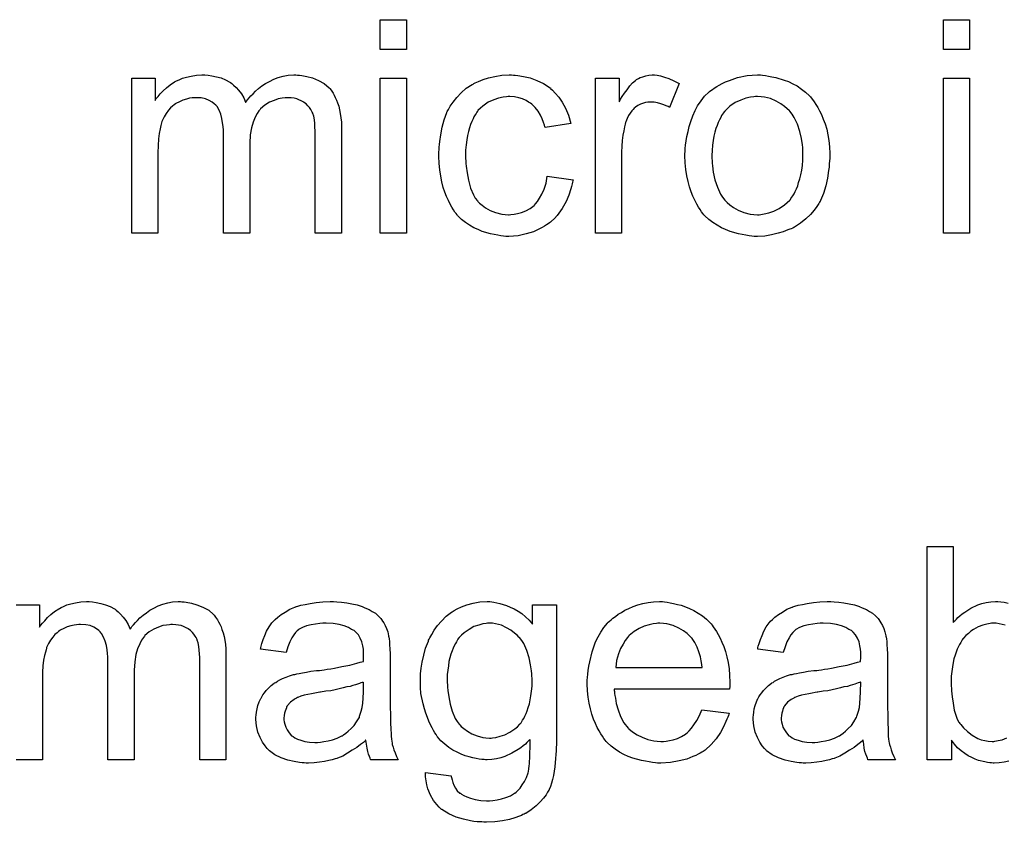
# Model space of a CAD drawing. Extents: x -1.3 to 9.2, y -4.6 to 3.5.
# Tile 173 of 215: x 5.28 to 5.65, y 0.506 to 0.807. Entities that reach past the tile are written whole.
import ezdxf

# ---------------------------------------------------------------- set-up
doc = ezdxf.new("R2010")
doc.units = 0
doc.layers.add('acc-ni-360-23-a_document', color=1, linetype='CONTINUOUS')

msp = doc.modelspace()

# ---------------------------------------------------------------- linework, layer by layer
at = {"layer": 'acc-ni-360-23-a_document', "color": 1}
for points in [[(5.425218, 0.795751), (5.415383, 0.795751), (5.415383, 0.806974), (5.425218, 0.806974), (5.425218, 0.795751)], [(5.636717, 0.795751), (5.626883, 0.795751), (5.626883, 0.806974), (5.636717, 0.806974), (5.636717, 0.795751)], [(5.38426, 0.786148), (5.38507, 0.786148), (5.38588, 0.786032), (5.387847, 0.785685), (5.389929, 0.785106), (5.392127, 0.784181), (5.394326, 0.783024), (5.396177, 0.781404), (5.396408, 0.781173), (5.396871, 0.780478), (5.397681, 0.779437), (5.398028, 0.778627), (5.398491, 0.777817), (5.398954, 0.776776), (5.399301, 0.775735), (5.399764, 0.774578), (5.400111, 0.773189), (5.400342, 0.771801), (5.400574, 0.770181), (5.400805, 0.768561), (5.400805, 0.76671), (5.400805, 0.726909), (5.390971, 0.726909), (5.390971, 0.763355), (5.390971, 0.76347), (5.390971, 0.763586), (5.390971, 0.76428), (5.390971, 0.765322), (5.390855, 0.766594), (5.390739, 0.767983), (5.390623, 0.769371), (5.390392, 0.77076), (5.390045, 0.771801), (5.390045, 0.771917), (5.389814, 0.772264), (5.389582, 0.772726), (5.389235, 0.773305), (5.388772, 0.773999), (5.388194, 0.774693), (5.387499, 0.775388), (5.386574, 0.776082), (5.386458, 0.776197), (5.386111, 0.776313), (5.385648, 0.776544), (5.384838, 0.776892), (5.384029, 0.777239), (5.382987, 0.77747), (5.381946, 0.777586), (5.380673, 0.777702), (5.380095, 0.777702), (5.379632, 0.777586), (5.378475, 0.77747), (5.377087, 0.777239), (5.375467, 0.77666), (5.373731, 0.775966), (5.371996, 0.774925), (5.370376, 0.773536), (5.37026, 0.773305), (5.369797, 0.772726), (5.369103, 0.771801), (5.368409, 0.770412), (5.367599, 0.768561), (5.367021, 0.766363), (5.366558, 0.763702), (5.366326, 0.760578), (5.366326, 0.726909), (5.356492, 0.726909), (5.356492, 0.764512), (5.356492, 0.764627), (5.356492, 0.764859), (5.356492, 0.76509), (5.356492, 0.765553), (5.356376, 0.766826), (5.356145, 0.768214), (5.355913, 0.769834), (5.355451, 0.771454), (5.354872, 0.772958), (5.354062, 0.774346), (5.353947, 0.774462), (5.353599, 0.774925), (5.353021, 0.775388), (5.352211, 0.776082), (5.35117, 0.77666), (5.349781, 0.777239), (5.348162, 0.777586), (5.346195, 0.777702), (5.3455, 0.777702), (5.34469, 0.777586), (5.343765, 0.77747), (5.342608, 0.777123), (5.34122, 0.776776), (5.339947, 0.776197), (5.338558, 0.775503), (5.338443, 0.775388), (5.33798, 0.77504), (5.337401, 0.774578), (5.336592, 0.773883), (5.335782, 0.772958), (5.334972, 0.771801), (5.334162, 0.770528), (5.333468, 0.769024), (5.333352, 0.768793), (5.333236, 0.768214), (5.333005, 0.767288), (5.332658, 0.766016), (5.332311, 0.76428), (5.332079, 0.762198), (5.331963, 0.759768), (5.331848, 0.756991), (5.331848, 0.726909), (5.322013, 0.726909), (5.322013, 0.784991), (5.330806, 0.784991), (5.330806, 0.77666), (5.330922, 0.776892), (5.331269, 0.777354), (5.331963, 0.778164), (5.332773, 0.77909), (5.333815, 0.780247), (5.335087, 0.781404), (5.336476, 0.782561), (5.338096, 0.783602), (5.338327, 0.783718), (5.338905, 0.784065), (5.339831, 0.784412), (5.341104, 0.784991), (5.342608, 0.785453), (5.344343, 0.785801), (5.34631, 0.786148), (5.348393, 0.786263), (5.349434, 0.786263), (5.350707, 0.786148), (5.352095, 0.785916), (5.353831, 0.785569), (5.355566, 0.785106), (5.357302, 0.784412), (5.358922, 0.783486), (5.359153, 0.783371), (5.359616, 0.783024), (5.36031, 0.782445), (5.361236, 0.78152), (5.362161, 0.780478), (5.363203, 0.779206), (5.364128, 0.777702), (5.364822, 0.775966), (5.364938, 0.776082), (5.365169, 0.776429), (5.365516, 0.776892), (5.366095, 0.777586), (5.366789, 0.778396), (5.367599, 0.779206), (5.368525, 0.780131), (5.369682, 0.781173), (5.370954, 0.782098), (5.372227, 0.783024), (5.373731, 0.783834), (5.375351, 0.784644), (5.377087, 0.785338), (5.378938, 0.785801), (5.380789, 0.786148), (5.382872, 0.786263), (5.383681, 0.786263), (5.38426, 0.786148)], [(5.425218, 0.726909), (5.415383, 0.726909), (5.415383, 0.784991), (5.425218, 0.784991), (5.425218, 0.726909)], [(5.465366, 0.786148), (5.46606, 0.786148), (5.466985, 0.786032), (5.469184, 0.785685), (5.471613, 0.785106), (5.474159, 0.784181), (5.476704, 0.783024), (5.479134, 0.781404), (5.47925, 0.781404), (5.479365, 0.781173), (5.48006, 0.780478), (5.481101, 0.779437), (5.482373, 0.777933), (5.483646, 0.776082), (5.484919, 0.773768), (5.486076, 0.771107), (5.486886, 0.767983), (5.477283, 0.766479), (5.477283, 0.766594), (5.477167, 0.76671), (5.477051, 0.767404), (5.476704, 0.768446), (5.476126, 0.769718), (5.475547, 0.771107), (5.474622, 0.772611), (5.47358, 0.773999), (5.472423, 0.775156), (5.472308, 0.775272), (5.471845, 0.775619), (5.471035, 0.776082), (5.470109, 0.77666), (5.468837, 0.777239), (5.467448, 0.777702), (5.465828, 0.778049), (5.464093, 0.778164), (5.463399, 0.778164), (5.46282, 0.778049), (5.461547, 0.777933), (5.459812, 0.77747), (5.457961, 0.776892), (5.455878, 0.775966), (5.453911, 0.774578), (5.452986, 0.773768), (5.45206, 0.772842), (5.45206, 0.772726), (5.451829, 0.772611), (5.451597, 0.772264), (5.451366, 0.771801), (5.451019, 0.771222), (5.450556, 0.770528), (5.450209, 0.769718), (5.449746, 0.768793), (5.449283, 0.767636), (5.448936, 0.766363), (5.448473, 0.764975), (5.448126, 0.76347), (5.447895, 0.761851), (5.447663, 0.759999), (5.447432, 0.758033), (5.447432, 0.75595), (5.447432, 0.755834), (5.447432, 0.755487), (5.447432, 0.754793), (5.447548, 0.754099), (5.447548, 0.753057), (5.447663, 0.752016), (5.448011, 0.749471), (5.448473, 0.746694), (5.449283, 0.743801), (5.450325, 0.741256), (5.451019, 0.739983), (5.451829, 0.738942), (5.45206, 0.738711), (5.452639, 0.738132), (5.45368, 0.737322), (5.454953, 0.736397), (5.456688, 0.735355), (5.458655, 0.734545), (5.460969, 0.733967), (5.462242, 0.733851), (5.463514, 0.733736), (5.463746, 0.733736), (5.46444, 0.733851), (5.465597, 0.733967), (5.46687, 0.734198), (5.468374, 0.734545), (5.469994, 0.73524), (5.471613, 0.736049), (5.473118, 0.737207), (5.473349, 0.737322), (5.473696, 0.737901), (5.47439, 0.738711), (5.4752, 0.739983), (5.47601, 0.741487), (5.476936, 0.743339), (5.47763, 0.745653), (5.478093, 0.748198), (5.487811, 0.746925), (5.487811, 0.74681), (5.487696, 0.746462), (5.48758, 0.746), (5.487464, 0.745306), (5.487233, 0.74438), (5.487002, 0.743454), (5.486192, 0.74114), (5.48515, 0.738711), (5.483646, 0.736049), (5.481795, 0.733504), (5.480754, 0.732347), (5.479597, 0.73119), (5.479481, 0.731074), (5.47925, 0.730959), (5.478903, 0.730727), (5.47844, 0.73038), (5.477861, 0.729917), (5.477051, 0.729455), (5.476126, 0.728992), (5.4752, 0.728413), (5.472886, 0.727372), (5.470109, 0.726562), (5.467101, 0.725868), (5.465366, 0.725752), (5.46363, 0.725636), (5.462473, 0.725636), (5.461663, 0.725752), (5.460622, 0.725868), (5.459465, 0.726099), (5.458192, 0.726331), (5.456804, 0.726562), (5.45368, 0.727488), (5.452176, 0.728182), (5.450556, 0.728876), (5.448936, 0.729802), (5.447432, 0.730843), (5.445928, 0.732), (5.44454, 0.733388), (5.444424, 0.733504), (5.444193, 0.733736), (5.443845, 0.734198), (5.443383, 0.734777), (5.44292, 0.735587), (5.442226, 0.736628), (5.441647, 0.737785), (5.440953, 0.739058), (5.440259, 0.740562), (5.43968, 0.742297), (5.438986, 0.744033), (5.438523, 0.746115), (5.43806, 0.748198), (5.437713, 0.750628), (5.437482, 0.753057), (5.437366, 0.755718), (5.437366, 0.755834), (5.437366, 0.756181), (5.437366, 0.756644), (5.437366, 0.757338), (5.437482, 0.758148), (5.437482, 0.759074), (5.437598, 0.760115), (5.437713, 0.761272), (5.43806, 0.763817), (5.438639, 0.766594), (5.439333, 0.769371), (5.440374, 0.772148), (5.440374, 0.772264), (5.44049, 0.772495), (5.440721, 0.772842), (5.440953, 0.773305), (5.441647, 0.774578), (5.442688, 0.776082), (5.444077, 0.777817), (5.445697, 0.779553), (5.447663, 0.781288), (5.449862, 0.782677), (5.449977, 0.782677), (5.450209, 0.782792), (5.450556, 0.783024), (5.451019, 0.783255), (5.451597, 0.783486), (5.452292, 0.783834), (5.454027, 0.784528), (5.455994, 0.785106), (5.458424, 0.785685), (5.460969, 0.786148), (5.463746, 0.786263), (5.464671, 0.786263), (5.465366, 0.786148)], [(5.519398, 0.786148), (5.52067, 0.785916), (5.522174, 0.785453), (5.523794, 0.784875), (5.525645, 0.784065), (5.527612, 0.783024), (5.524025, 0.773999), (5.52391, 0.774115), (5.523447, 0.774346), (5.522753, 0.774693), (5.521827, 0.77504), (5.520786, 0.775388), (5.519513, 0.775735), (5.51824, 0.775966), (5.516968, 0.776082), (5.516389, 0.776082), (5.515811, 0.775966), (5.515001, 0.77585), (5.514191, 0.775619), (5.51315, 0.775272), (5.512108, 0.774809), (5.511183, 0.774115), (5.511067, 0.773999), (5.51072, 0.773768), (5.510373, 0.773305), (5.509794, 0.772726), (5.509216, 0.771917), (5.508637, 0.770991), (5.508059, 0.76995), (5.507596, 0.768677), (5.50748, 0.768446), (5.507365, 0.767751), (5.507133, 0.76671), (5.506786, 0.765322), (5.506439, 0.763586), (5.506208, 0.761619), (5.506092, 0.759537), (5.505976, 0.757223), (5.505976, 0.726909), (5.496142, 0.726909), (5.496142, 0.784991), (5.505051, 0.784991), (5.505051, 0.776197), (5.505166, 0.776313), (5.505629, 0.777123), (5.506208, 0.778164), (5.507133, 0.779437), (5.508059, 0.78071), (5.5091, 0.782098), (5.510141, 0.783255), (5.511183, 0.784181), (5.511298, 0.784296), (5.511646, 0.784528), (5.51234, 0.784875), (5.513034, 0.785222), (5.51396, 0.785569), (5.515117, 0.785916), (5.516274, 0.786148), (5.517546, 0.786263), (5.518356, 0.786263), (5.519398, 0.786148)], [(5.558967, 0.786148), (5.560008, 0.786032), (5.561165, 0.785801), (5.562438, 0.785569), (5.563942, 0.785338), (5.567066, 0.784296), (5.568686, 0.783718), (5.570306, 0.782908), (5.571925, 0.782098), (5.573545, 0.780941), (5.575049, 0.779784), (5.576553, 0.778396), (5.576669, 0.77828), (5.5769, 0.778049), (5.577248, 0.777586), (5.57771, 0.777007), (5.578289, 0.776197), (5.578983, 0.775156), (5.579677, 0.773999), (5.580371, 0.772726), (5.581066, 0.771338), (5.58176, 0.769602), (5.582454, 0.767867), (5.583033, 0.7659), (5.583495, 0.763817), (5.583842, 0.761619), (5.584074, 0.759305), (5.58419, 0.75676), (5.58419, 0.756644), (5.58419, 0.756297), (5.58419, 0.755718), (5.58419, 0.754909), (5.584074, 0.753983), (5.583958, 0.752826), (5.583958, 0.751669), (5.583727, 0.750396), (5.58338, 0.747504), (5.582685, 0.744611), (5.581876, 0.741719), (5.580718, 0.739058), (5.580718, 0.738942), (5.580603, 0.738826), (5.580371, 0.738479), (5.58014, 0.738016), (5.57933, 0.736859), (5.578289, 0.735471), (5.5769, 0.733851), (5.575165, 0.732231), (5.573198, 0.730612), (5.570884, 0.729107), (5.570768, 0.729107), (5.570653, 0.728992), (5.570306, 0.72876), (5.569727, 0.728529), (5.569149, 0.728298), (5.568454, 0.728066), (5.566719, 0.727372), (5.564752, 0.726793), (5.562322, 0.726215), (5.559777, 0.725752), (5.557, 0.725636), (5.555843, 0.725636), (5.554917, 0.725752), (5.553876, 0.725868), (5.552719, 0.726099), (5.551331, 0.726331), (5.549942, 0.726562), (5.546818, 0.727488), (5.545083, 0.728182), (5.543463, 0.728876), (5.541843, 0.729802), (5.540224, 0.730843), (5.538719, 0.732), (5.537215, 0.733388), (5.5371, 0.733504), (5.536868, 0.733736), (5.536521, 0.734198), (5.536058, 0.734893), (5.53548, 0.735702), (5.534901, 0.736628), (5.534207, 0.737785), (5.533513, 0.739173), (5.532819, 0.740678), (5.532124, 0.742413), (5.531546, 0.744264), (5.530967, 0.746231), (5.530505, 0.748429), (5.530158, 0.750743), (5.529926, 0.753289), (5.52981, 0.75595), (5.52981, 0.756181), (5.52981, 0.756644), (5.529926, 0.757454), (5.529926, 0.758611), (5.530042, 0.759884), (5.530273, 0.761504), (5.530505, 0.763123), (5.530967, 0.764975), (5.53143, 0.766826), (5.532009, 0.768793), (5.532703, 0.770875), (5.533629, 0.772842), (5.534554, 0.774693), (5.535827, 0.776544), (5.5371, 0.77828), (5.538719, 0.779784), (5.538835, 0.7799), (5.539066, 0.780015), (5.539529, 0.780363), (5.540108, 0.780825), (5.540802, 0.781288), (5.541728, 0.781867), (5.542653, 0.782445), (5.54381, 0.783024), (5.545083, 0.783602), (5.546471, 0.784181), (5.549595, 0.785222), (5.553182, 0.786032), (5.555033, 0.786148), (5.557, 0.786263), (5.558157, 0.786263), (5.558967, 0.786148)], [(5.636717, 0.726909), (5.626883, 0.726909), (5.626883, 0.784991), (5.636717, 0.784991), (5.636717, 0.726909)], [(5.557, 0.778164), (5.556306, 0.778164), (5.555727, 0.778049), (5.554455, 0.777933), (5.552719, 0.77747), (5.550752, 0.776776), (5.54867, 0.77585), (5.546703, 0.774462), (5.545661, 0.773536), (5.544736, 0.772611), (5.544736, 0.772495), (5.544504, 0.772379), (5.544273, 0.772032), (5.543926, 0.771569), (5.543579, 0.770991), (5.543232, 0.770297), (5.542769, 0.769371), (5.542306, 0.768446), (5.541843, 0.767288), (5.541381, 0.766131), (5.541033, 0.764743), (5.540686, 0.763239), (5.540339, 0.761619), (5.540108, 0.759884), (5.539992, 0.757917), (5.539876, 0.75595), (5.539876, 0.755834), (5.539876, 0.755487), (5.539876, 0.754909), (5.539992, 0.754099), (5.539992, 0.753173), (5.540108, 0.752132), (5.540455, 0.749702), (5.541033, 0.746925), (5.541959, 0.744149), (5.543116, 0.741487), (5.543926, 0.74033), (5.544736, 0.739173), (5.544851, 0.739173), (5.544967, 0.738942), (5.545661, 0.738364), (5.546703, 0.737438), (5.548091, 0.736512), (5.549827, 0.735471), (5.551909, 0.734545), (5.554339, 0.733967), (5.555612, 0.733851), (5.557, 0.733736), (5.557694, 0.733736), (5.558273, 0.733851), (5.559545, 0.734083), (5.561281, 0.73443), (5.563132, 0.735124), (5.565215, 0.736049), (5.567182, 0.737438), (5.568223, 0.738364), (5.569149, 0.739289), (5.569264, 0.739405), (5.56938, 0.73952), (5.569611, 0.739868), (5.569958, 0.74033), (5.570306, 0.740909), (5.570768, 0.741603), (5.571231, 0.742529), (5.571694, 0.743454), (5.572157, 0.744611), (5.572504, 0.745884), (5.572967, 0.747272), (5.573314, 0.748777), (5.573661, 0.750512), (5.573892, 0.752247), (5.574124, 0.754214), (5.574124, 0.756297), (5.574124, 0.756413), (5.574124, 0.75676), (5.574124, 0.757338), (5.574008, 0.758033), (5.574008, 0.758958), (5.573892, 0.759999), (5.573545, 0.762429), (5.572967, 0.764975), (5.572041, 0.767751), (5.570768, 0.770297), (5.570074, 0.771569), (5.569149, 0.772611), (5.569149, 0.772726), (5.568917, 0.772842), (5.568223, 0.773536), (5.567182, 0.774346), (5.565793, 0.775388), (5.564058, 0.776429), (5.561975, 0.777354), (5.559661, 0.777933), (5.558388, 0.778049), (5.557, 0.778164)], [(5.651411, 0.528622), (5.649676, 0.528275), (5.647824, 0.528044), (5.645973, 0.527928), (5.645511, 0.527928), (5.644932, 0.528044), (5.644238, 0.528044), (5.643428, 0.52816), (5.642387, 0.528391), (5.640073, 0.52897), (5.6388, 0.529432), (5.637527, 0.530011), (5.636139, 0.530705), (5.634866, 0.531515), (5.633478, 0.532556), (5.632205, 0.533713), (5.631048, 0.534986), (5.629891, 0.53649), (5.629891, 0.529201), (5.620751, 0.529201), (5.620751, 0.609265), (5.630585, 0.609265), (5.630585, 0.580688)], [(5.278626, 0.587282), (5.287419, 0.587282), (5.287419, 0.578952), (5.287535, 0.579183), (5.287882, 0.579646), (5.288576, 0.580456), (5.289386, 0.581382), (5.290427, 0.582539), (5.2917, 0.583696), (5.293088, 0.584853), (5.294708, 0.585894), (5.29494, 0.58601), (5.295518, 0.586357), (5.296444, 0.586704), (5.297716, 0.587282), (5.29922, 0.587745), (5.300956, 0.588092), (5.302923, 0.588439), (5.305005, 0.588555), (5.306047, 0.588555), (5.307319, 0.588439), (5.308708, 0.588208), (5.310443, 0.587861), (5.312179, 0.587398), (5.313914, 0.586704), (5.315534, 0.585778), (5.315766, 0.585663), (5.316228, 0.585316), (5.316922, 0.584737), (5.317848, 0.583811), (5.318774, 0.58277), (5.319815, 0.581497), (5.320741, 0.579993), (5.321435, 0.578258), (5.321551, 0.578374), (5.321782, 0.578721), (5.322129, 0.579183), (5.322708, 0.579878), (5.323402, 0.580688), (5.324212, 0.581497), (5.325137, 0.582423), (5.326294, 0.583464), (5.327567, 0.58439), (5.32884, 0.585316), (5.330344, 0.586125), (5.331963, 0.586935), (5.333699, 0.58763), (5.33555, 0.588092), (5.337401, 0.588439), (5.339484, 0.588555), (5.340294, 0.588555), (5.340872, 0.588439)], [(5.340872, 0.588439), (5.341682, 0.588439), (5.342492, 0.588324), (5.344459, 0.587977), (5.346542, 0.587398), (5.34874, 0.586472), (5.350938, 0.585316), (5.352789, 0.583696), (5.353021, 0.583464), (5.353484, 0.58277), (5.354294, 0.581729), (5.354641, 0.580919), (5.355104, 0.580109), (5.355566, 0.579068), (5.355913, 0.578026), (5.356376, 0.576869), (5.356723, 0.575481), (5.356955, 0.574093), (5.357186, 0.572473), (5.357417, 0.570853), (5.357417, 0.569002), (5.357417, 0.529201), (5.347583, 0.529201), (5.347583, 0.565646), (5.347583, 0.565762), (5.347583, 0.565878), (5.347583, 0.566572), (5.347583, 0.567613), (5.347467, 0.568886), (5.347352, 0.570274), (5.347236, 0.571663), (5.347005, 0.573051), (5.346657, 0.574093), (5.346657, 0.574208), (5.346426, 0.574555), (5.346195, 0.575018), (5.345847, 0.575597), (5.345385, 0.576291), (5.344806, 0.576985), (5.344112, 0.577679), (5.343186, 0.578374), (5.343071, 0.578489), (5.342724, 0.578605), (5.342261, 0.578836), (5.341451, 0.579183), (5.340641, 0.57953), (5.3396, 0.579762), (5.338558, 0.579878), (5.337286, 0.579993), (5.336707, 0.579993), (5.336244, 0.579878), (5.335087, 0.579762), (5.333699, 0.57953), (5.332079, 0.578952), (5.330344, 0.578258), (5.328608, 0.577216), (5.326988, 0.575828), (5.326873, 0.575597), (5.32641, 0.575018), (5.325716, 0.574093), (5.325021, 0.572704), (5.324212, 0.570853), (5.323633, 0.568655), (5.32317, 0.565994), (5.322939, 0.56287), (5.322939, 0.529201), (5.313104, 0.529201), (5.313104, 0.566803), (5.313104, 0.566919), (5.313104, 0.567151), (5.313104, 0.567382), (5.313104, 0.567845), (5.312989, 0.569117), (5.312757, 0.570506), (5.312526, 0.572126), (5.312063, 0.573745), (5.311485, 0.57525), (5.310675, 0.576638), (5.310559, 0.576754), (5.310212, 0.577216), (5.309633, 0.577679), (5.308824, 0.578374), (5.307782, 0.578952), (5.306394, 0.57953), (5.304774, 0.579878), (5.302807, 0.579993), (5.302113, 0.579993), (5.301303, 0.579878), (5.300377, 0.579762), (5.29922, 0.579415), (5.297832, 0.579068), (5.296559, 0.578489), (5.295171, 0.577795), (5.295055, 0.577679), (5.294592, 0.577332), (5.294014, 0.576869), (5.293204, 0.576175), (5.292394, 0.57525), (5.291584, 0.574093), (5.290774, 0.57282), (5.29008, 0.571316), (5.289964, 0.571084), (5.289849, 0.570506), (5.289617, 0.56958), (5.28927, 0.568308), (5.288923, 0.566572), (5.288692, 0.56449), (5.288576, 0.56206), (5.28846, 0.559283), (5.28846, 0.529201), (5.278626, 0.529201)], [(5.399069, 0.588439), (5.400805, 0.588324), (5.402772, 0.588092), (5.404739, 0.587745), (5.406706, 0.587282), (5.408557, 0.586704), (5.408788, 0.586588), (5.409367, 0.586357), (5.410177, 0.58601), (5.411218, 0.585547), (5.412375, 0.584853), (5.413532, 0.584159), (5.414573, 0.583233), (5.415499, 0.582307), (5.415615, 0.582192), (5.415846, 0.581845), (5.416193, 0.581266), (5.416656, 0.580572), (5.417234, 0.57953), (5.417697, 0.578489), (5.41816, 0.577216), (5.418507, 0.575712), (5.418507, 0.575597), (5.418623, 0.57525), (5.418739, 0.574555), (5.418854, 0.57363), (5.418854, 0.572357), (5.41897, 0.570853), (5.419086, 0.568886), (5.419086, 0.566688), (5.419086, 0.553498), (5.419086, 0.553382), (5.419086, 0.552919), (5.419086, 0.552225), (5.419086, 0.5513), (5.419086, 0.550258), (5.419086, 0.548986), (5.419201, 0.546209), (5.419201, 0.543316), (5.419317, 0.540424), (5.419433, 0.539151), (5.419433, 0.537994), (5.419548, 0.536953), (5.419664, 0.536143), (5.419664, 0.536027), (5.41978, 0.535564), (5.419895, 0.53487), (5.420243, 0.533945), (5.420474, 0.532903), (5.420937, 0.531746), (5.421515, 0.530474), (5.422094, 0.529201), (5.411797, 0.529201), (5.411681, 0.529317), (5.411565, 0.529779), (5.411334, 0.530358), (5.410987, 0.531284), (5.41064, 0.532325), (5.410408, 0.533598), (5.410177, 0.534986), (5.409945, 0.53649), (5.40983, 0.53649), (5.409714, 0.536259), (5.40902, 0.53568), (5.407978, 0.53487), (5.40659, 0.533829), (5.404855, 0.532788), (5.403119, 0.531631), (5.401268, 0.530589), (5.399301, 0.529779), (5.399069, 0.529664), (5.398375, 0.529548), (5.397334, 0.529201), (5.396061, 0.528854), (5.394441, 0.528507), (5.39259, 0.528275), (5.390508, 0.528044), (5.388425, 0.527928), (5.387499, 0.527928), (5.386805, 0.528044), (5.385995, 0.528044), (5.38507, 0.52816), (5.382987, 0.528507), (5.380673, 0.529085), (5.378128, 0.529895), (5.375814, 0.531052), (5.373731, 0.532556), (5.3735, 0.532788), (5.372921, 0.533366), (5.372111, 0.534408), (5.371186, 0.535796), (5.37026, 0.537531), (5.36945, 0.539498), (5.368872, 0.541928), (5.368756, 0.543085), (5.36864, 0.544473), (5.36864, 0.544705), (5.36864, 0.545168), (5.368756, 0.545977), (5.368872, 0.547019), (5.369103, 0.548292), (5.36945, 0.549564), (5.369913, 0.550953), (5.370492, 0.552225), (5.370607, 0.552341), (5.370839, 0.552804), (5.371301, 0.553498), (5.37188, 0.554308), (5.372574, 0.555234), (5.3735, 0.556159), (5.374425, 0.557085), (5.375582, 0.557895), (5.375698, 0.55801), (5.376161, 0.558242), (5.376739, 0.558705), (5.377665, 0.559167), (5.378706, 0.55963), (5.379979, 0.560209), (5.381252, 0.560671), (5.382756, 0.561134), (5.382872, 0.561134), (5.383334, 0.56125), (5.384029, 0.561481), (5.384954, 0.561597), (5.386111, 0.561828), (5.387615, 0.56206), (5.389351, 0.562407), (5.391433, 0.562638), (5.391549, 0.562638), (5.392012, 0.562754), (5.39259, 0.562754), (5.3934, 0.56287), (5.394326, 0.562985), (5.395483, 0.563217), (5.396756, 0.563332), (5.398144, 0.563564), (5.400921, 0.564142), (5.403929, 0.564721), (5.40659, 0.565415), (5.407863, 0.565762), (5.40902, 0.566109), (5.40902, 0.566225), (5.40902, 0.566456), (5.409135, 0.567151), (5.409135, 0.567961), (5.409135, 0.568423), (5.409135, 0.568655), (5.409135, 0.56877), (5.409135, 0.568886), (5.409135, 0.56958), (5.40902, 0.570737), (5.408788, 0.57201), (5.408441, 0.573398), (5.407863, 0.574787), (5.407168, 0.576059), (5.406243, 0.577101), (5.406127, 0.577216), (5.405549, 0.577679), (5.404623, 0.578142), (5.403466, 0.578836), (5.401846, 0.579415), (5.399995, 0.579993), (5.397681, 0.58034), (5.39502, 0.580456), (5.393863, 0.580456), (5.392706, 0.58034), (5.391086, 0.580109), (5.389466, 0.579878), (5.387731, 0.579415), (5.386111, 0.578836), (5.384723, 0.578026), (5.384607, 0.577911), (5.384144, 0.577564), (5.383566, 0.576985), (5.382872, 0.576059), (5.382177, 0.574903), (5.381367, 0.573398), (5.380673, 0.571547), (5.379979, 0.569465), (5.370376, 0.570737), (5.370376, 0.570853), (5.370492, 0.570969), (5.370492, 0.571316), (5.370607, 0.571779), (5.370954, 0.57282), (5.371417, 0.574324), (5.371996, 0.575828), (5.37269, 0.577448), (5.373615, 0.579068), (5.374657, 0.580572), (5.374773, 0.580688), (5.375235, 0.58115), (5.37593, 0.581845), (5.376855, 0.58277), (5.378128, 0.583696), (5.379632, 0.584621), (5.381367, 0.585663), (5.383334, 0.586472), (5.38345, 0.586472), (5.383566, 0.586588), (5.383913, 0.586704), (5.384376, 0.58682), (5.385533, 0.587167), (5.387152, 0.587514), (5.389004, 0.587861), (5.391318, 0.588208), (5.393747, 0.588439), (5.396524, 0.588555), (5.397797, 0.588555), (5.399069, 0.588439)], [(5.457267, 0.588439), (5.458077, 0.588324), (5.459118, 0.588092), (5.460275, 0.587861), (5.461547, 0.587514), (5.46282, 0.587051), (5.464209, 0.586472), (5.465597, 0.585778), (5.467101, 0.584968), (5.468489, 0.584043), (5.469878, 0.582886), (5.471266, 0.581613), (5.472539, 0.580109), (5.472539, 0.587282), (5.481564, 0.587282), (5.481564, 0.537069), (5.481564, 0.536953), (5.481564, 0.53649), (5.481564, 0.535796), (5.481564, 0.53487), (5.481448, 0.533829), (5.481448, 0.532556), (5.481332, 0.531168), (5.481217, 0.529664), (5.480869, 0.52654), (5.480407, 0.5233), (5.48006, 0.521796), (5.479712, 0.520408), (5.47925, 0.519135), (5.478787, 0.517978), (5.478787, 0.517862), (5.478671, 0.517747), (5.478208, 0.517053), (5.47763, 0.516011), (5.476704, 0.514739), (5.475431, 0.51335), (5.473927, 0.511846), (5.472076, 0.510342), (5.469994, 0.509069), (5.469878, 0.509069), (5.469762, 0.508954), (5.469415, 0.508722), (5.468952, 0.508606), (5.468374, 0.508259), (5.46768, 0.508028), (5.465944, 0.507449), (5.463861, 0.506755), (5.461316, 0.506292), (5.458424, 0.50583), (5.4553, 0.505714), (5.454258, 0.505714), (5.453564, 0.50583), (5.452639, 0.50583), (5.451713, 0.505945), (5.450556, 0.506061), (5.449283, 0.506292), (5.446622, 0.506871), (5.443845, 0.507681), (5.441069, 0.508838), (5.438523, 0.510458), (5.438408, 0.510573), (5.438292, 0.510689), (5.437482, 0.511383), (5.436556, 0.512424), (5.435399, 0.513929), (5.434242, 0.515895), (5.433201, 0.518325), (5.432854, 0.519714), (5.432623, 0.521218), (5.432391, 0.522722), (5.432391, 0.524457), (5.441994, 0.523185), (5.441994, 0.522953), (5.44211, 0.52249), (5.442341, 0.521681), (5.442573, 0.520639), (5.443035, 0.519598), (5.443614, 0.518557), (5.444308, 0.517515), (5.445234, 0.516705), (5.445465, 0.51659), (5.445928, 0.516243), (5.446738, 0.51578), (5.447895, 0.515317), (5.449283, 0.514739), (5.451019, 0.514276), (5.453101, 0.513929), (5.4553, 0.513813), (5.456457, 0.513813), (5.457614, 0.513929), (5.459234, 0.51416), (5.460853, 0.514507), (5.462589, 0.51497), (5.464324, 0.515664), (5.465828, 0.51659), (5.465944, 0.516705), (5.466407, 0.517053), (5.467101, 0.517747), (5.467911, 0.518557), (5.468721, 0.519714), (5.469531, 0.520986), (5.470341, 0.52249), (5.470919, 0.524226), (5.470919, 0.524342), (5.471035, 0.524804), (5.471151, 0.52573), (5.471266, 0.526887), (5.471382, 0.527697), (5.471382, 0.528622), (5.471498, 0.529664), (5.471498, 0.530821), (5.471498, 0.532093), (5.471613, 0.533598), (5.471613, 0.535102), (5.471613, 0.536837), (5.471498, 0.536721), (5.471266, 0.53649), (5.470919, 0.536143), (5.470456, 0.53568), (5.469878, 0.535102), (5.469068, 0.534408), (5.468142, 0.533713), (5.467217, 0.533019), (5.464787, 0.531631), (5.462126, 0.530358), (5.460622, 0.529895), (5.459002, 0.529548), (5.457267, 0.529317), (5.455531, 0.529201), (5.454953, 0.529201), (5.454374, 0.529317), (5.453564, 0.529317), (5.452523, 0.529432), (5.451366, 0.529664), (5.450093, 0.529895), (5.448705, 0.530242), (5.447201, 0.530705), (5.445697, 0.531284), (5.444193, 0.531978), (5.442573, 0.532788), (5.441069, 0.533829), (5.439565, 0.534986), (5.438176, 0.536259), (5.436903, 0.537763), (5.436788, 0.537879), (5.436672, 0.53811), (5.436325, 0.538688), (5.435862, 0.539267), (5.435399, 0.540192), (5.434821, 0.541118), (5.434242, 0.542275), (5.433664, 0.543663), (5.433085, 0.545052), (5.432507, 0.546672), (5.431928, 0.548292), (5.431466, 0.550143), (5.430656, 0.554077), (5.43054, 0.556275), (5.430424, 0.558473), (5.430424, 0.558589), (5.430424, 0.55882), (5.430424, 0.559283), (5.430424, 0.559861), (5.43054, 0.560671), (5.43054, 0.561481), (5.430771, 0.563564), (5.431118, 0.565878), (5.431697, 0.568423), (5.432391, 0.571084), (5.433432, 0.573745), (5.433432, 0.573861), (5.433548, 0.574093), (5.433779, 0.57444), (5.434011, 0.574903), (5.434705, 0.576175), (5.435631, 0.577795), (5.436903, 0.57953), (5.438408, 0.581266), (5.440143, 0.583117), (5.44211, 0.584621), (5.442226, 0.584621), (5.442341, 0.584737), (5.442688, 0.584968), (5.443151, 0.5852), (5.444308, 0.585894), (5.445928, 0.586588), (5.447895, 0.587282), (5.450209, 0.587977), (5.452754, 0.588439), (5.455531, 0.588555), (5.456572, 0.588555), (5.457267, 0.588439)], [(5.522174, 0.588439), (5.5231, 0.588324), (5.524257, 0.588092), (5.52553, 0.587861), (5.527034, 0.587514), (5.528422, 0.587167), (5.530042, 0.586588), (5.531546, 0.58601), (5.533166, 0.5852), (5.534786, 0.584274), (5.536405, 0.583233), (5.537909, 0.58196), (5.539298, 0.580572), (5.539414, 0.580456), (5.539645, 0.580225), (5.539992, 0.579762), (5.540455, 0.579068), (5.541033, 0.578258), (5.541612, 0.577332), (5.542306, 0.576175), (5.543, 0.574787), (5.543694, 0.573283), (5.544389, 0.571663), (5.544967, 0.569812), (5.545546, 0.567845), (5.546008, 0.565646), (5.546356, 0.563332), (5.546587, 0.560903), (5.546703, 0.558242), (5.546703, 0.558126), (5.546703, 0.557663), (5.546703, 0.556853), (5.546587, 0.555696), (5.503199, 0.555696), (5.503199, 0.555581), (5.503199, 0.555234), (5.503315, 0.554771), (5.503315, 0.554077), (5.503431, 0.553267), (5.503662, 0.552341), (5.504009, 0.550258), (5.504704, 0.547944), (5.505629, 0.545399), (5.506902, 0.543085), (5.508522, 0.541002), (5.508637, 0.541002), (5.508753, 0.540771), (5.509447, 0.540192), (5.510489, 0.539383), (5.511877, 0.538573), (5.513728, 0.537647), (5.515811, 0.536837), (5.518125, 0.536259), (5.519398, 0.536143), (5.520786, 0.536027), (5.521712, 0.536027), (5.522753, 0.536143), (5.524025, 0.536374), (5.525414, 0.536721), (5.527034, 0.537184), (5.528538, 0.537879), (5.530042, 0.538804), (5.530158, 0.53892), (5.530736, 0.539383), (5.53143, 0.540077), (5.53224, 0.541002), (5.533166, 0.542275), (5.534207, 0.543895), (5.535248, 0.545746), (5.536174, 0.547944), (5.546356, 0.546672), (5.546356, 0.546556), (5.54624, 0.546325), (5.546124, 0.545862), (5.545893, 0.545168), (5.545546, 0.544473), (5.545199, 0.543548), (5.544273, 0.541581), (5.543116, 0.539383), (5.541496, 0.537069), (5.539645, 0.53487), (5.537331, 0.532788), (5.537215, 0.532788), (5.536984, 0.532556), (5.536637, 0.532325), (5.536174, 0.531978), (5.53548, 0.531631), (5.534786, 0.531284), (5.53386, 0.530821), (5.532819, 0.530358), (5.531662, 0.529895), (5.530505, 0.529432), (5.527612, 0.528738), (5.524373, 0.52816), (5.520786, 0.527928), (5.519513, 0.527928), (5.518703, 0.528044), (5.517662, 0.52816), (5.516389, 0.528391), (5.515001, 0.528622), (5.513497, 0.528854), (5.510257, 0.529779), (5.508522, 0.530474), (5.506902, 0.531168), (5.505166, 0.532093), (5.503547, 0.533135), (5.502042, 0.534292), (5.500538, 0.53568), (5.500423, 0.535796), (5.500191, 0.536027), (5.499844, 0.53649), (5.499381, 0.537184), (5.498803, 0.537994), (5.498224, 0.53892), (5.49753, 0.540077), (5.496836, 0.54135), (5.496142, 0.542854), (5.495448, 0.544473), (5.494869, 0.546325), (5.494291, 0.548292), (5.493828, 0.550374), (5.493481, 0.552688), (5.493249, 0.555118), (5.493134, 0.557663), (5.493134, 0.557779), (5.493134, 0.558357), (5.493134, 0.559052), (5.493249, 0.560093), (5.493365, 0.561366), (5.493481, 0.562754), (5.493712, 0.564374), (5.494059, 0.565994), (5.494985, 0.569696), (5.495563, 0.571547), (5.496257, 0.573514), (5.497183, 0.575365), (5.498224, 0.577101), (5.499381, 0.578836), (5.500654, 0.580456), (5.50077, 0.580572), (5.501001, 0.580803), (5.501464, 0.58115), (5.502042, 0.581729), (5.502737, 0.582307), (5.503662, 0.583001), (5.504704, 0.583811), (5.505976, 0.584506), (5.507249, 0.585316), (5.508753, 0.58601), (5.510373, 0.586704), (5.512108, 0.587282), (5.51396, 0.587861), (5.515926, 0.588208), (5.518009, 0.588439), (5.520207, 0.588555), (5.521364, 0.588555), (5.522174, 0.588439)], [(5.585809, 0.588439), (5.587545, 0.588324), (5.589512, 0.588092), (5.591479, 0.587745), (5.593445, 0.587282), (5.595297, 0.586704), (5.595528, 0.586588), (5.596107, 0.586357), (5.596917, 0.58601), (5.597958, 0.585547), (5.599115, 0.584853), (5.600272, 0.584159), (5.601313, 0.583233), (5.602239, 0.582307), (5.602354, 0.582192), (5.602586, 0.581845), (5.602933, 0.581266), (5.603396, 0.580572), (5.603974, 0.57953), (5.604437, 0.578489), (5.6049, 0.577216), (5.605247, 0.575712), (5.605247, 0.575597), (5.605363, 0.57525), (5.605478, 0.574555), (5.605594, 0.57363), (5.605594, 0.572357), (5.60571, 0.570853), (5.605825, 0.568886), (5.605825, 0.566688), (5.605825, 0.553498), (5.605825, 0.553382), (5.605825, 0.552919), (5.605825, 0.552225), (5.605825, 0.5513), (5.605825, 0.550258), (5.605825, 0.548986), (5.605941, 0.546209), (5.605941, 0.543316), (5.606057, 0.540424), (5.606172, 0.539151), (5.606172, 0.537994), (5.606288, 0.536953), (5.606404, 0.536143), (5.606404, 0.536027), (5.60652, 0.535564), (5.606635, 0.53487), (5.606982, 0.533945), (5.607214, 0.532903), (5.607677, 0.531746), (5.608255, 0.530474), (5.608834, 0.529201), (5.598536, 0.529201), (5.598421, 0.529317), (5.598305, 0.529779), (5.598074, 0.530358), (5.597726, 0.531284), (5.597379, 0.532325), (5.597148, 0.533598), (5.596917, 0.534986), (5.596685, 0.53649), (5.596569, 0.53649), (5.596454, 0.536259), (5.59576, 0.53568), (5.594718, 0.53487), (5.59333, 0.533829), (5.591594, 0.532788), (5.589859, 0.531631), (5.588008, 0.530589), (5.586041, 0.529779), (5.585809, 0.529664), (5.585115, 0.529548), (5.584074, 0.529201), (5.582801, 0.528854), (5.581181, 0.528507), (5.57933, 0.528275), (5.577248, 0.528044), (5.575165, 0.527928), (5.574239, 0.527928), (5.573545, 0.528044), (5.572735, 0.528044), (5.57181, 0.52816), (5.569727, 0.528507), (5.567413, 0.529085), (5.564868, 0.529895), (5.562554, 0.531052), (5.560471, 0.532556), (5.56024, 0.532788), (5.559661, 0.533366), (5.558851, 0.534408), (5.557926, 0.535796), (5.557, 0.537531), (5.55619, 0.539498), (5.555612, 0.541928), (5.555496, 0.543085), (5.55538, 0.544473), (5.55538, 0.544705), (5.55538, 0.545168), (5.555496, 0.545977), (5.555612, 0.547019), (5.555843, 0.548292), (5.55619, 0.549564), (5.556653, 0.550953), (5.557231, 0.552225), (5.557347, 0.552341), (5.557578, 0.552804), (5.558041, 0.553498), (5.55862, 0.554308), (5.559314, 0.555234), (5.56024, 0.556159), (5.561165, 0.557085), (5.562322, 0.557895), (5.562438, 0.55801), (5.562901, 0.558242), (5.563479, 0.558705), (5.564405, 0.559167), (5.565446, 0.55963), (5.566719, 0.560209), (5.567992, 0.560671), (5.569496, 0.561134), (5.569611, 0.561134), (5.570074, 0.56125), (5.570768, 0.561481), (5.571694, 0.561597), (5.572851, 0.561828), (5.574355, 0.56206), (5.576091, 0.562407), (5.578173, 0.562638), (5.578289, 0.562638), (5.578752, 0.562754), (5.57933, 0.562754), (5.58014, 0.56287), (5.581066, 0.562985), (5.582223, 0.563217), (5.583495, 0.563332), (5.584884, 0.563564), (5.58766, 0.564142), (5.590669, 0.564721), (5.59333, 0.565415), (5.594602, 0.565762), (5.59576, 0.566109), (5.59576, 0.566225), (5.59576, 0.566456), (5.595875, 0.567151), (5.595875, 0.567961), (5.595875, 0.568423), (5.595875, 0.568655), (5.595875, 0.56877), (5.595875, 0.568886), (5.595875, 0.56958), (5.59576, 0.570737), (5.595528, 0.57201), (5.595181, 0.573398), (5.594602, 0.574787), (5.593908, 0.576059), (5.592983, 0.577101), (5.592867, 0.577216), (5.592288, 0.577679), (5.591363, 0.578142), (5.590206, 0.578836), (5.588586, 0.579415), (5.586735, 0.579993), (5.584421, 0.58034), (5.58176, 0.580456), (5.580603, 0.580456), (5.579446, 0.58034), (5.577826, 0.580109), (5.576206, 0.579878), (5.574471, 0.579415), (5.572851, 0.578836), (5.571462, 0.578026), (5.571347, 0.577911), (5.570884, 0.577564), (5.570306, 0.576985), (5.569611, 0.576059), (5.568917, 0.574903), (5.568107, 0.573398), (5.567413, 0.571547), (5.566719, 0.569465), (5.557116, 0.570737), (5.557116, 0.570853), (5.557231, 0.570969), (5.557231, 0.571316), (5.557347, 0.571779), (5.557694, 0.57282), (5.558157, 0.574324), (5.558735, 0.575828), (5.55943, 0.577448), (5.560355, 0.579068), (5.561397, 0.580572), (5.561512, 0.580688), (5.561975, 0.58115), (5.562669, 0.581845), (5.563595, 0.58277), (5.564868, 0.583696), (5.566372, 0.584621), (5.568107, 0.585663), (5.570074, 0.586472), (5.57019, 0.586472), (5.570306, 0.586588), (5.570653, 0.586704), (5.571115, 0.58682), (5.572272, 0.587167), (5.573892, 0.587514), (5.575743, 0.587861), (5.578057, 0.588208), (5.580487, 0.588439), (5.583264, 0.588555), (5.584537, 0.588555), (5.585809, 0.588439)], [(5.630585, 0.580688), (5.630701, 0.580803), (5.630817, 0.581035), (5.631164, 0.581382), (5.631742, 0.58196), (5.632321, 0.582539), (5.633015, 0.583233), (5.63394, 0.583927), (5.634866, 0.584621), (5.63718, 0.586125), (5.639841, 0.587282), (5.641345, 0.587861), (5.642965, 0.588208), (5.644701, 0.588439), (5.646436, 0.588555), (5.647362, 0.588555), (5.648403, 0.588439), (5.649676, 0.588324), (5.65118, 0.587977)], [(5.457498, 0.580456), (5.455647, 0.580456), (5.455184, 0.58034), (5.453911, 0.580225), (5.452407, 0.579762), (5.450556, 0.579183), (5.448705, 0.578142), (5.446854, 0.576869), (5.445928, 0.575944), (5.445002, 0.575018), (5.445002, 0.574903), (5.444771, 0.574787), (5.44454, 0.57444), (5.444308, 0.573977), (5.443961, 0.573514), (5.443614, 0.57282), (5.443151, 0.57201), (5.442804, 0.571084), (5.442341, 0.570043), (5.441878, 0.56877), (5.441531, 0.567498), (5.441184, 0.566109), (5.440953, 0.56449), (5.440721, 0.56287), (5.44049, 0.561134), (5.44049, 0.559167), (5.44049, 0.559052), (5.44049, 0.558705), (5.44049, 0.558126), (5.440606, 0.557316), (5.440606, 0.55639), (5.440721, 0.555234), (5.441069, 0.552804), (5.441647, 0.550027), (5.442341, 0.547366), (5.443498, 0.544705), (5.444193, 0.543548), (5.445002, 0.542506), (5.445234, 0.542275), (5.445812, 0.541697), (5.446738, 0.540887), (5.448126, 0.539961), (5.449746, 0.53892), (5.451713, 0.53811), (5.453911, 0.537531), (5.455068, 0.537416), (5.456341, 0.5373), (5.457035, 0.5373), (5.457498, 0.537416), (5.458771, 0.537531), (5.460391, 0.537994), (5.462126, 0.538573), (5.464093, 0.539498), (5.465944, 0.540771), (5.46687, 0.541581), (5.467795, 0.542506), (5.467795, 0.542622), (5.468027, 0.542738), (5.468258, 0.543085), (5.468489, 0.543548), (5.468837, 0.544011), (5.469299, 0.544705), (5.469646, 0.545515), (5.470109, 0.546556), (5.470572, 0.547597), (5.470919, 0.548754), (5.471382, 0.550143), (5.471729, 0.551647), (5.471961, 0.553151), (5.472192, 0.554886), (5.472423, 0.556853), (5.472423, 0.55882), (5.472423, 0.558936), (5.472423, 0.559283), (5.472423, 0.559861), (5.472308, 0.560556), (5.472308, 0.561481), (5.472192, 0.562523), (5.471845, 0.564837), (5.471266, 0.567498), (5.470456, 0.570159), (5.469299, 0.57282), (5.468489, 0.573977), (5.46768, 0.575018), (5.46768, 0.575134), (5.467448, 0.57525), (5.46687, 0.575828), (5.465828, 0.576754), (5.46444, 0.577795), (5.46282, 0.578721), (5.460853, 0.579646), (5.458655, 0.580225), (5.457498, 0.580456)], [(5.520323, 0.580456), (5.519629, 0.580456), (5.519166, 0.58034), (5.517893, 0.580225), (5.516389, 0.579878), (5.514538, 0.579299), (5.512571, 0.578489), (5.51072, 0.577332), (5.508869, 0.575828), (5.508637, 0.575597), (5.508175, 0.575018), (5.507365, 0.573977), (5.506555, 0.572588), (5.505629, 0.570969), (5.504819, 0.568886), (5.504125, 0.566456), (5.503778, 0.563795), (5.53629, 0.563795), (5.53629, 0.563911), (5.53629, 0.564142), (5.536174, 0.56449), (5.536174, 0.564952), (5.535943, 0.566341), (5.535596, 0.567845), (5.535017, 0.569696), (5.534439, 0.571432), (5.533513, 0.573167), (5.532472, 0.574671), (5.532472, 0.574787), (5.53224, 0.574903), (5.531662, 0.575597), (5.53062, 0.576522), (5.529232, 0.577564), (5.527497, 0.578605), (5.525414, 0.57953), (5.522984, 0.580225), (5.521712, 0.58034), (5.520323, 0.580456)], [(5.646667, 0.580456), (5.644932, 0.580456), (5.644469, 0.58034), (5.643197, 0.580109), (5.641692, 0.579762), (5.639957, 0.579068), (5.638106, 0.578026), (5.63718, 0.577448), (5.636255, 0.576638), (5.635329, 0.575828), (5.634403, 0.574787), (5.634403, 0.574671), (5.634172, 0.574555), (5.63394, 0.574208), (5.633709, 0.573745), (5.633362, 0.573167), (5.632899, 0.572473), (5.632552, 0.571663), (5.632089, 0.570737), (5.631627, 0.56958), (5.631279, 0.568423), (5.630817, 0.567035), (5.63047, 0.565646), (5.630238, 0.564027), (5.630007, 0.562291), (5.629775, 0.560556), (5.629775, 0.558589), (5.629775, 0.558473), (5.629775, 0.558126), (5.629775, 0.557548), (5.629775, 0.556853), (5.629891, 0.556043), (5.629891, 0.555002), (5.630122, 0.552804), (5.63047, 0.550374), (5.630932, 0.547829), (5.631627, 0.545515), (5.632089, 0.544473), (5.632552, 0.543548), (5.632552, 0.543432), (5.632783, 0.543201), (5.633015, 0.542854), (5.633362, 0.542391), (5.634403, 0.541118), (5.635907, 0.539845), (5.637643, 0.538457), (5.639841, 0.537184), (5.640998, 0.536721), (5.642387, 0.536374), (5.643659, 0.536143), (5.645163, 0.536027), (5.645742, 0.536027), (5.646205, 0.536143), (5.647477, 0.536374), (5.648981, 0.536721), (5.650717, 0.537416)], [(5.650023, 0.579646), (5.647824, 0.580225), (5.646667, 0.580456)], [(5.409135, 0.558357), (5.40902, 0.558357), (5.408904, 0.558242), (5.408557, 0.558126), (5.408094, 0.55801), (5.407516, 0.557779), (5.406821, 0.557548), (5.406011, 0.557316), (5.405086, 0.557085), (5.404045, 0.556738), (5.402772, 0.556506), (5.401499, 0.556159), (5.399995, 0.555812), (5.398375, 0.555465), (5.396756, 0.555118), (5.394904, 0.554886), (5.392937, 0.554539), (5.392706, 0.554539), (5.392012, 0.554424), (5.390855, 0.554192), (5.389582, 0.553961), (5.388194, 0.553729), (5.386805, 0.553382), (5.385533, 0.553035), (5.384376, 0.552572), (5.38426, 0.552572), (5.383913, 0.552341), (5.38345, 0.55211), (5.382987, 0.551763), (5.381599, 0.550837), (5.380442, 0.549448), (5.380442, 0.549333), (5.38021, 0.549101), (5.380095, 0.548639), (5.379863, 0.54806), (5.379632, 0.547366), (5.3794, 0.546672), (5.379285, 0.545746), (5.379169, 0.544821), (5.379169, 0.544705), (5.379169, 0.544126), (5.379285, 0.543432), (5.379516, 0.542506), (5.379863, 0.541465), (5.380442, 0.540424), (5.381136, 0.539267), (5.382062, 0.538226), (5.382177, 0.53811), (5.38264, 0.537879), (5.383334, 0.537416), (5.38426, 0.536953), (5.385533, 0.53649), (5.387037, 0.536027), (5.388772, 0.535796), (5.390855, 0.53568), (5.39178, 0.53568), (5.392937, 0.535796), (5.39421, 0.536027), (5.39583, 0.536259), (5.39745, 0.536721), (5.399185, 0.5373), (5.400921, 0.53811), (5.401152, 0.538226), (5.401615, 0.538573), (5.402425, 0.539151), (5.40335, 0.539961), (5.404392, 0.540887), (5.405549, 0.542044), (5.406474, 0.543432), (5.4074, 0.544936), (5.407516, 0.545052), (5.407631, 0.545515), (5.407863, 0.546325), (5.40821, 0.547366), (5.408557, 0.548754), (5.408788, 0.550374), (5.408904, 0.552341), (5.40902, 0.554655), (5.409135, 0.558357)], [(5.595875, 0.558357), (5.59576, 0.558357), (5.595644, 0.558242), (5.595297, 0.558126), (5.594834, 0.55801), (5.594255, 0.557779), (5.593561, 0.557548), (5.592751, 0.557316), (5.591826, 0.557085), (5.590784, 0.556738), (5.589512, 0.556506), (5.588239, 0.556159), (5.586735, 0.555812), (5.585115, 0.555465), (5.583495, 0.555118), (5.581644, 0.554886), (5.579677, 0.554539), (5.579446, 0.554539), (5.578752, 0.554424), (5.577595, 0.554192), (5.576322, 0.553961), (5.574934, 0.553729), (5.573545, 0.553382), (5.572272, 0.553035), (5.571115, 0.552572), (5.571, 0.552572), (5.570653, 0.552341), (5.57019, 0.55211), (5.569727, 0.551763), (5.568339, 0.550837), (5.567182, 0.549448), (5.567182, 0.549333), (5.56695, 0.549101), (5.566834, 0.548639), (5.566603, 0.54806), (5.566372, 0.547366), (5.56614, 0.546672), (5.566025, 0.545746), (5.565909, 0.544821), (5.565909, 0.544705), (5.565909, 0.544126), (5.566025, 0.543432), (5.566256, 0.542506), (5.566603, 0.541465), (5.567182, 0.540424), (5.567876, 0.539267), (5.568801, 0.538226), (5.568917, 0.53811), (5.56938, 0.537879), (5.570074, 0.537416), (5.571, 0.536953), (5.572272, 0.53649), (5.573776, 0.536027), (5.575512, 0.535796), (5.577595, 0.53568), (5.57852, 0.53568), (5.579677, 0.535796), (5.58095, 0.536027), (5.58257, 0.536259), (5.58419, 0.536721), (5.585925, 0.5373), (5.58766, 0.53811), (5.587892, 0.538226), (5.588355, 0.538573), (5.589165, 0.539151), (5.59009, 0.539961), (5.591132, 0.540887), (5.592288, 0.542044), (5.593214, 0.543432), (5.59414, 0.544936), (5.594255, 0.545052), (5.594371, 0.545515), (5.594602, 0.546325), (5.59495, 0.547366), (5.595297, 0.548754), (5.595528, 0.550374), (5.595644, 0.552341), (5.59576, 0.554655), (5.595875, 0.558357)]]:
    msp.add_lwpolyline(points, dxfattribs=at)

doc.saveas('drawing.dxf')
